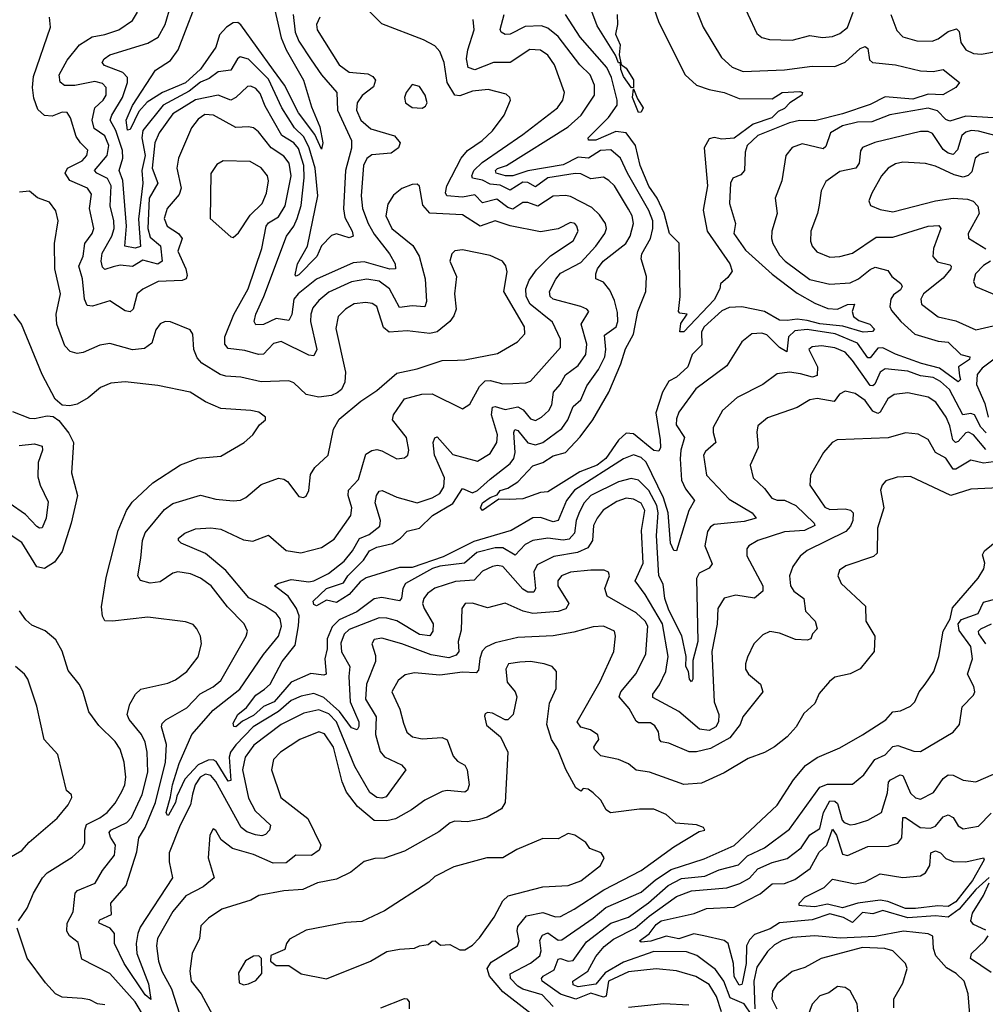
# Model space of a CAD drawing. Extents: x 1443846 to 1577407, y 839182 to 927291.
# Tile 134 of 256: x 1449296 to 1453132, y 905443 to 909355. Entities that reach past the tile are written whole.
import ezdxf

# ---------------------------------------------------------------- set-up
doc = ezdxf.new("R2010")
doc.units = 0

msp = doc.modelspace()

# ---------------------------------------------------------------- linework, layer by layer
at = {"layer": '0CON20XD'}
for points in [[(1450300.7, 909435), (1450335, 909283.1), (1450354.9, 909234.9), (1450424.3, 909115), (1450455, 909007.8), (1450488.5, 908928.5), (1450500, 908865), (1450495, 908840), (1450468.6, 908898.6), (1450404.3, 908985), (1450348.8, 909095), (1450305, 909153.9), (1450175, 909334.7), (1450163.5, 909343.5), (1450145, 909342.1), (1450118.3, 909325), (1450090.5, 909295), (1450075.3, 909245), (1450015, 909158.3), (1449955, 909103.5), (1449864.1, 909065.9), (1449802.6, 909027.4), (1449770, 908990), (1449735, 908918.6), (1449725, 908915.7), (1449719.6, 908955), (1449745, 909013.2), (1449835.3, 909154.7), (1449895, 909192.5), (1449925.2, 909235), (1450020, 909480)], [(1451669.2, 909375), (1451670.6, 909335), (1451662.7, 909297.3), (1451681.5, 909255), (1451677.8, 909215), (1451686.4, 909176.4), (1451705, 909161.5), (1451735.2, 909115.2), (1451734.2, 909085.8), (1451726.7, 909083.3), (1451695, 909128.9), (1451685, 909156.7), (1451683.6, 909183.6), (1451675, 909182.9), (1451663.6, 909213.6), (1451590.9, 909330.9), (1451545, 909452.5)], [(1452152.7, 909455), (1452225, 909300), (1452245, 909284.4), (1452275, 909275.5), (1452365, 909273.2), (1452435, 909291.2), (1452485, 909283.3), (1452525, 909288.5), (1452555, 909300.4), (1452585, 909323.8), (1452607.8, 909385)], [(1450382.8, 909375), (1450390.8, 909305), (1450405, 909269.1), (1450454.6, 909194.6), (1450495, 909135.3), (1450556.2, 909065), (1450558.6, 908995), (1450614.7, 908875), (1450614.7, 908844.7), (1450591, 908755), (1450582.6, 908602.6), (1450588.6, 908568.6), (1450617.2, 908515), (1450621.5, 908495), (1450605, 908488.2), (1450555, 908504.2), (1450535, 908497.9), (1450495, 908456.4), (1450476.2, 908413.8), (1450405, 908341.3), (1450395, 908335.7), (1450390.5, 908340.5), (1450399.4, 908385), (1450439.6, 908455), (1450480.9, 908655), (1450470.7, 908765), (1450446.4, 908845), (1450425, 908888.8), (1450388.4, 908925), (1450337.2, 909005), (1450285, 909118), (1450205, 909198.4), (1450172.3, 909207.7), (1450161, 909199), (1450135, 909154.7), (1450085, 909148.1), (1450048.7, 909121.3), (1450015, 909107.1), (1449969.1, 909070.9), (1449866.5, 909015), (1449785.2, 908915), (1449782, 908885), (1449794.2, 908815), (1449781.1, 908755), (1449784.9, 908705), (1449767.9, 908562.1), (1449776.6, 908453.4), (1449755, 908447.6), (1449714.3, 908455), (1449720.6, 908535), (1449711, 908649), (1449706.1, 908716.1), (1449691.2, 908755), (1449706.2, 908805), (1449704.5, 908835), (1449678.4, 908915), (1449656.3, 908955), (1449662, 908975), (1449704.6, 909045), (1449724.3, 909105), (1449724.4, 909124.4), (1449705.4, 909145), (1449633.1, 909173.1), (1449623.3, 909185), (1449631.3, 909198.7), (1449654.8, 909215.2), (1449805, 909260.9), (1449845.9, 909285), (1449874.8, 909335.2), (1449897.2, 909412.8)], [(1450982.4, 909185), (1450965, 909228.6), (1450945, 909251.1), (1450900.8, 909275), (1450735, 909338.7), (1450635, 909438.9)], [(1450488.5, 909365), (1450475.3, 909335), (1450478.2, 909315), (1450565, 909175.4), (1450605, 909146.8), (1450678.9, 909138.9), (1450699.4, 909129.4), (1450710.4, 909115), (1450702.4, 909087.6), (1450656.5, 909053.5), (1450637, 909025), (1450634, 908995), (1450651.3, 908955), (1450691.4, 908921.4), (1450785, 908893.6), (1450808.1, 908865), (1450801.4, 908845), (1450772.5, 908825), (1450695, 908817.3), (1450675, 908803.8), (1450662.2, 908775), (1450652.7, 908655), (1450658.3, 908605), (1450680.6, 908545), (1450705, 908502.4), (1450765.8, 908425), (1450787.8, 908385), (1450789.4, 908365), (1450766.8, 908363.2), (1450665, 908392.7), (1450621.7, 908388.3), (1450475.9, 908324.1), (1450402.5, 908265), (1450386, 908244), (1450377, 908183), (1450365, 908159.6), (1450315, 908167.7), (1450265, 908144.3), (1450235, 908142.1), (1450228.4, 908155), (1450234.1, 908185), (1450266.8, 908255), (1450356.8, 908495), (1450385.8, 908534.2), (1450398.7, 908565), (1450413.9, 908616.1), (1450426.7, 908726.7), (1450425.3, 908775), (1450403.5, 908843.5), (1450385, 908865.8), (1450338, 908895), (1450271.1, 909011.1), (1450251.2, 909061.2), (1450235, 909081.3), (1450215, 909090.9), (1450201, 909089), (1450155, 909046), (1450135, 909035.4), (1450084.4, 909054.4), (1449995, 909036.7), (1449905, 908980.9), (1449850.4, 908905), (1449833.4, 908865), (1449822.9, 908765), (1449845.2, 908705), (1449810.1, 908645), (1449805.6, 908525), (1449815, 908491.1), (1449855.7, 908455.7), (1449862.2, 908395), (1449845, 908383.3), (1449785, 908399.1), (1449745, 908374.5), (1449695, 908379.4), (1449667.5, 908372.5), (1449635, 908362.5), (1449625, 908371.8), (1449619.4, 908395), (1449623.5, 908426.5), (1449661.9, 908495), (1449671.4, 908525), (1449670.8, 908555), (1449656.2, 908615), (1449659.6, 908695), (1449645, 908724.4), (1449602.4, 908745), (1449593.8, 908755), (1449643.2, 908815), (1449650.2, 908855), (1449635, 908892.8), (1449592.7, 908922.7), (1449583.9, 908955), (1449595.1, 909004.9), (1449627.8, 909035), (1449639.5, 909055), (1449639.4, 909085), (1449625, 909101.6), (1449595, 909109.2), (1449515, 909092.6), (1449473.7, 909093.7), (1449456.6, 909106.6), (1449453.5, 909135), (1449485.5, 909194.5), (1449533.8, 909255), (1449584.1, 909285.9), (1449635, 909295.7), (1449690, 909315), (1449745, 909351.9), (1449764.5, 909385)], [(1451988.2, 909385), (1452012.1, 909325), (1452083.8, 909205), (1452126.6, 909166.6), (1452170.9, 909149.1), (1452335, 909155.3), (1452445, 909170), (1452535, 909168.8), (1452575, 909186.4), (1452635, 909240), (1452655, 909248.6), (1452665, 909240), (1452672.9, 909195), (1452684.8, 909184.8), (1452775, 909174.7), (1452875, 909151.6), (1452925, 909149.3), (1452965, 909157.3), (1453030, 909105), (1453015.7, 909085), (1452963.8, 909056.2), (1452905, 909059.3), (1452845, 909039.1), (1452735, 909048.4), (1452675, 909017.6), (1452565, 908980.1), (1452455, 908953.5), (1452394.4, 908954.4), (1452354.3, 908944.3), (1452228.2, 908895), (1452185.8, 908855), (1452178.2, 908828.2), (1452176.2, 908755), (1452161.4, 908738.6), (1452128.9, 908725), (1452119.6, 908705), (1452116.1, 908623.9), (1452139.6, 908545), (1452132.9, 908505), (1452179.3, 908439.3), (1452285, 908343.3), (1452385, 908268.1), (1452455, 908228.1), (1452507.3, 908207.3), (1452545, 908204.6), (1452585, 908223.3), (1452613.3, 908225), (1452603.4, 908195), (1452608.2, 908175), (1452630.1, 908160.1), (1452673.6, 908145), (1452691.8, 908125), (1452684, 908116), (1452646.8, 908113.2), (1452566.7, 908136.7), (1452475, 908147), (1452425, 908159.8), (1452385, 908164.5), (1452345, 908159.9), (1452315, 908160.3), (1452255, 908195.6), (1452165, 908214.3), (1452115, 908211.2), (1452085, 908198.1), (1452015.3, 908135), (1452005.4, 908115), (1452006.5, 908063.5), (1451968.3, 908025), (1451950, 907975), (1451905, 907935.1), (1451875, 907918.9), (1451850, 907875), (1451823.4, 907793.4), (1451841.2, 907685), (1451841.7, 907655), (1451835, 907640.4), (1451815, 907642.7), (1451735, 907709.5), (1451705, 907711.8), (1451675, 907684.7), (1451625, 907611.1), (1451590, 907585), (1451521.7, 907558.3), (1451395, 907479.4), (1451365, 907476.7), (1451295, 907450.7), (1451242, 907448), (1451199.7, 907450.3), (1451135, 907404.2), (1451127.5, 907415), (1451135, 907435.9), (1451165, 907457.1), (1451193.3, 907466.7), (1451205.4, 907484.6), (1451235, 907493.1), (1451275, 907518.6), (1451335, 907581.8), (1451375, 907595.7), (1451415, 907621.6), (1451465, 907635.4), (1451522.9, 907697.1), (1451572.6, 907765), (1451637, 907875), (1451685, 907987.5), (1451702.4, 908047.6), (1451734.8, 908105), (1451751.9, 908195), (1451784, 908275), (1451785.8, 908335), (1451764.6, 908405), (1451768, 908425), (1451802.8, 908485), (1451811.9, 908525), (1451810.9, 908555), (1451796.2, 908596.2), (1451710.8, 908745), (1451682.9, 908805), (1451645, 908838), (1451603.9, 908835), (1451556.1, 908803.9), (1451515, 908808.3), (1451455, 908778.3), (1451315, 908754.5), (1451255, 908734), (1451225.8, 908734.2), (1451189.3, 908745), (1451186.5, 908755), (1451195, 908763.2), (1451230, 908775), (1451475, 908928.8), (1451526.5, 908975), (1451579.3, 909055), (1451580.2, 909095), (1451562.2, 909135), (1451521.9, 909175), (1451435, 909288.4), (1451395, 909320.5), (1451369.9, 909329.9), (1451305, 909327.3), (1451245, 909296.9), (1451225, 909296.4), (1451208.6, 909305), (1451205.6, 909315.6), (1451221.6, 909375)], [(1451814.6, 909405), (1451835, 909343.1), (1451940.4, 909135), (1451985.6, 909095), (1452035, 909077.3), (1452095, 909065.3), (1452155, 909042), (1452285, 909040), (1452325, 909065.6), (1452395, 909069.1), (1452405.7, 909065), (1452404, 909055), (1452356.3, 909023.7), (1452335, 909002.3), (1452309.8, 908990.2), (1452284.3, 908965), (1452210.4, 908939.6), (1452135, 908883.6), (1452085, 908880), (1452055, 908886.5), (1452035, 908880.8), (1452015.4, 908845), (1452028.6, 908695), (1452011.7, 908598.3), (1452028, 908515), (1452116.8, 908385), (1452126.1, 908355), (1452110, 908330), (1452080.9, 908305), (1452077.4, 908285), (1452055, 908241.9), (1451934.5, 908114.5), (1451919.2, 908115), (1451922.2, 908147.8), (1451947.5, 908185), (1451918.3, 908188.3), (1451913.3, 908195), (1451920, 908255), (1451916.5, 908466.5), (1451877.6, 908505), (1451856.5, 908586.5), (1451829.2, 908645), (1451795, 908692.8), (1451760.9, 908775), (1451743, 908855), (1451705, 908905.3), (1451665, 908910.2), (1451585, 908876.5), (1451555.8, 908875.8), (1451554.4, 908885), (1451635, 908966.6), (1451669.2, 909015), (1451670.3, 909035), (1451647.4, 909125), (1451628.4, 909165), (1451522.5, 909285), (1451464.8, 909374.8)], [(1452756.7, 909375), (1452781.2, 909311.2), (1452805, 909287.1), (1452860.6, 909270.6), (1452920.9, 909269.1), (1452945, 909278.4), (1452985, 909307.4), (1453018, 909318), (1453028, 909308), (1453035, 909264.3), (1453055, 909235.4), (1453085, 909220.7), (1453117.4, 909217.4), (1453189.1, 909230.9)], [(1451255, 907909.7), (1451307.4, 907912.6), (1451325, 907919.1), (1451445, 908052), (1451444.6, 908085), (1451412.7, 908152.7), (1451323.6, 908225), (1451308.4, 908255), (1451307, 908285), (1451320.6, 908319.4), (1451349.5, 908360.5), (1451405, 908416), (1451495, 908475.8), (1451514.4, 908515), (1451510, 908535), (1451502, 908545), (1451485, 908548.5), (1451436, 908524), (1451365, 908512.2), (1451245, 908536.1), (1451185, 908555.3), (1451125, 908534.8), (1451055, 908580), (1450925, 908586.1), (1450897.6, 908617.6), (1450885, 908693.8), (1450875, 908701.4), (1450855, 908700), (1450815, 908684.4), (1450781.9, 908658.1), (1450758.4, 908621.6), (1450750.5, 908575), (1450774.7, 908525), (1450858.2, 908458.2), (1450883.3, 908415), (1450906.7, 908325), (1450911.8, 908235), (1450905.6, 908214.4), (1450855, 908218.1), (1450805, 908211.8), (1450765, 908285.8), (1450725, 908316.4), (1450675, 908323.9), (1450615, 908313.7), (1450525, 908271.8), (1450485, 908239.1), (1450460.7, 908209.3), (1450452.5, 908185), (1450452, 908155), (1450476.2, 908043.8), (1450465, 908019.5), (1450445, 908022.2), (1450335, 908076.7), (1450305, 908068.9), (1450264.2, 908025.8), (1450245, 908024.7), (1450190.7, 908040.7), (1450125, 908048.7), (1450111.4, 908065), (1450111.1, 908095), (1450146.4, 908183.6), (1450203.3, 908285), (1450258.8, 908445), (1450275, 908534.6), (1450285, 908547), (1450325, 908571.4), (1450351.5, 908615), (1450375.4, 908735), (1450366.3, 908785), (1450345, 908812.4), (1450295.2, 908845.2), (1450245, 908909.1), (1450225, 908924.5), (1450205, 908929.1), (1450155, 908925.9), (1450065.6, 908975), (1450031.5, 908978.5), (1450005, 908960), (1449979.3, 908925), (1449927.1, 908805), (1449921.2, 908765), (1449937.6, 908685), (1449930.2, 908659.8), (1449881.6, 908605), (1449870, 908565), (1449881.8, 908535), (1449927.2, 908505), (1449941.8, 908485), (1449924.7, 908435), (1449956.8, 908365), (1449962, 908338), (1449957.3, 908325), (1449942.1, 908317.9), (1449846.2, 908315), (1449785, 908284.3), (1449763.5, 908265), (1449747.2, 908205), (1449735, 908194.1), (1449715, 908197.6), (1449655, 908238.2), (1449585, 908216.2), (1449565, 908219.4), (1449554.2, 908244.2), (1449545.3, 908325), (1449531.7, 908375), (1449548.1, 908415), (1449555.2, 908465), (1449583.6, 908505), (1449590.3, 908525), (1449573.9, 908605), (1449581.1, 908661.1), (1449566, 908686), (1449495, 908716.2), (1449476.8, 908745), (1449486.4, 908765), (1449545, 908794.3), (1449562.5, 908815), (1449566.7, 908836.7), (1449537.9, 908865), (1449520.5, 908890.5), (1449497.9, 908965), (1449485.4, 908985.4), (1449465, 908987.1), (1449425, 908971.4), (1449395, 908973.5), (1449367.9, 908997.9), (1449352.8, 909042.8), (1449347.2, 909085), (1449351.4, 909128.6), (1449418.2, 909325), (1449414.5, 909365)], [(1451071.3, 909198.7), (1451076, 909235), (1451102.4, 909315), (1451098.2, 909355)], [(1453164.3, 908964.3), (1453055, 908971.4), (1452991, 908951), (1452975, 908958.7), (1452942.3, 908992.3), (1452905, 909002.5), (1452753.5, 908976.5), (1452681.6, 908948.4), (1452625, 908947.4), (1452565, 908933.4), (1452517.8, 908905), (1452499.4, 908850.6), (1452487.8, 908842.2), (1452405, 908862), (1452365, 908846.4), (1452339.5, 908815), (1452323.8, 908715), (1452297.5, 908645), (1452305.4, 908585), (1452284.7, 908515), (1452282.7, 908485), (1452287.8, 908465), (1452315, 908419.1), (1452336.9, 908395), (1452435, 908322.2), (1452515, 908304.4), (1452595, 908309.3), (1452628.8, 908325), (1452675, 908362.3), (1452695, 908371.2), (1452745, 908358), (1452760.9, 908335), (1452797.2, 908307.2), (1452801.7, 908295), (1452795, 908281.4), (1452768.1, 908261.9), (1452756.4, 908245), (1452753.1, 908215), (1452759.8, 908199.8), (1452796.4, 908155), (1452852.5, 908105), (1452945, 908076.9), (1452985, 908073.8), (1453035, 908024.7), (1453071.2, 908015), (1453070, 908005), (1453025.2, 907975), (1453029.7, 907939.7), (1453033.4, 907925), (1453025, 907916), (1452950.8, 907970.8), (1452878.8, 907988.8), (1452775, 908025.4), (1452725, 908050.7), (1452705, 908049.8), (1452675, 908010.8), (1452665, 908011.5), (1452625, 908069.4), (1452536.1, 908106.1), (1452425, 908123.3), (1452375, 908118.2), (1452350.3, 908095), (1452344.5, 908035.5), (1452315, 908052.4), (1452265, 908102.5), (1452245, 908108.8), (1452205, 908106.4), (1452164.6, 908075.4), (1452105, 907979.1), (1451982.1, 907887.9), (1451915.4, 907795), (1451905, 907768.8), (1451903.8, 907745), (1451936.7, 907695), (1451922.2, 907645), (1451919.5, 907609.5), (1451925.3, 907525), (1451941.5, 907491.5), (1451977.3, 907445), (1451954.8, 907405.2), (1451905, 907244), (1451895, 907245.6), (1451881.5, 907275), (1451872.7, 907395), (1451854.3, 907455), (1451785, 907597), (1451765, 907615.6), (1451735, 907625.7), (1451695, 907610.4), (1451499.8, 907485), (1451468.6, 907445), (1451435, 907364.7), (1451415, 907360.2), (1451365, 907376.7), (1451335, 907375.2), (1451248.1, 907325), (1451101, 907281), (1450979.1, 907220.9), (1450855, 907178), (1450805, 907178), (1450673.2, 907136.8), (1450648.5, 907121.5), (1450605, 907070.5), (1450555, 907039.2), (1450515, 907048.8), (1450475, 907025.8), (1450465, 907030.8), (1450462.1, 907045), (1450515.4, 907095), (1450582.1, 907117.9), (1450600.2, 907145), (1450661.9, 907208.1), (1450686.2, 907245), (1450715, 907258.8), (1450776.8, 907273.2), (1450809.3, 907295), (1450835, 907322.5), (1450885, 907334.1), (1450935.8, 907385), (1451017.6, 907432.4), (1451055, 907491.9), (1451095, 907474.4), (1451115, 907484.8), (1451165, 907529.6), (1451245, 907591.8), (1451259.1, 907610.9), (1451264.8, 907635.2), (1451259.2, 907715), (1451263.5, 907726.5), (1451275, 907722.7), (1451315, 907673), (1451345, 907665.2), (1451373.9, 907675), (1451449.5, 907730.5), (1451474.3, 907765), (1451495, 907818.5), (1451525.8, 907845), (1451549.5, 907900.5), (1451595.7, 907965), (1451620.6, 908015), (1451625.2, 908045), (1451618.9, 908101.1), (1451666.2, 908135), (1451672.3, 908155), (1451671.7, 908191.7), (1451659.3, 908239.3), (1451640.6, 908280.6), (1451615, 908311.8), (1451584.5, 908324.5), (1451584.7, 908345), (1451591.9, 908365), (1451614.8, 908395), (1451704.9, 908465.1), (1451720.9, 908495), (1451735.2, 908545), (1451728.9, 908575), (1451715, 908601.5), (1451658.9, 908695), (1451636.4, 908716.4), (1451615, 908728.7), (1451565, 908722.7), (1451525, 908742.7), (1451503.6, 908743.6), (1451395, 908726.9), (1451345, 908690.6), (1451315, 908708.2), (1451295, 908708.6), (1451245, 908678), (1451205, 908697.6), (1451165, 908700.7), (1451135, 908717.3), (1451095.6, 908725), (1451092.5, 908735), (1451100.8, 908755), (1451133.3, 908786.7), (1451295, 908898.9), (1451433.1, 909005), (1451454, 909035), (1451460.8, 909065), (1451420.3, 909175), (1451394.1, 909214.1), (1451365, 909233.1), (1451323.4, 909236.6), (1451245, 909184.3), (1451178, 909185), (1451105, 909155.3), (1451078.5, 909165), (1451071.3, 909198.7)], [(1453136, 907714), (1453115, 907736.2), (1453088.9, 907785), (1453075, 907790.5), (1453042.7, 907785), (1452990.3, 907885), (1452955, 907917.2), (1452925, 907933.8), (1452875, 907940.4), (1452825, 907958.2), (1452735, 907967.3), (1452715, 907954.1), (1452693.1, 907906.9), (1452685, 907899.8), (1452675, 907901.9), (1452605, 908000.9), (1452575, 908033.8), (1452535, 908050.4), (1452481.5, 908058.5), (1452445, 908055.3), (1452431.8, 908045), (1452465.7, 907975.7), (1452465, 907940.9), (1452445.6, 907934.4), (1452397.8, 907947.8), (1452355, 907954.3), (1452305, 907947.8), (1452248.6, 907905), (1452146.6, 907853.4), (1452087.7, 907802.3), (1452051.2, 907735), (1452050.7, 907715), (1452062.4, 907675), (1452020.5, 907639.5), (1452012.2, 907625), (1452025.4, 907545), (1452115, 907450.2), (1452206.5, 907395), (1452221.4, 907375), (1452175, 907361.5), (1452055, 907349.7), (1452040.2, 907339.8), (1452029.1, 907320.9), (1452017.5, 907265), (1452047.5, 907192.5), (1452035, 907175.5), (1451995, 907155.9), (1451984.9, 907135.1), (1451990.7, 906885), (1451970.5, 906809.5), (1451971.1, 906735), (1451965, 906724.3), (1451957.1, 906735), (1451952.8, 906765), (1451942.5, 906785), (1451944, 906825), (1451926.5, 906906.5), (1451875, 907008.8), (1451859.5, 907055), (1451852.1, 907112.1), (1451835.8, 907145), (1451826.7, 907305), (1451832.3, 907395), (1451826.8, 907425), (1451795, 907484.5), (1451755, 907525.7), (1451725, 907531.7), (1451675, 907518.3), (1451565, 907464.3), (1451539.1, 907435), (1451520.4, 907399.6), (1451507.1, 907365), (1451500, 907315), (1451479, 907291), (1451455, 907287.6), (1451394.8, 907295.2), (1451335, 907285.2), (1451305, 907270.2), (1451265, 907227.1), (1451215, 907256.7), (1451185, 907256.5), (1451112.2, 907237.8), (1451063.9, 907196.1), (1450965, 907184), (1450936.1, 907175), (1450828.8, 907115), (1450818.3, 907095), (1450813.4, 907056.6), (1450805, 907045.4), (1450735, 907059.8), (1450705, 907054.3), (1450635, 907002.3), (1450565, 906970.2), (1450537.1, 906942.9), (1450517.2, 906895), (1450517.6, 906855), (1450508.5, 906815), (1450514, 906755), (1450505, 906751.2), (1450452.8, 906757.2), (1450375, 906722.6), (1450307.5, 906645), (1450265, 906625.8), (1450225, 906590.7), (1450182, 906568), (1450155, 906545.5), (1450147, 906547), (1450145, 906560), (1450163.4, 906595), (1450197.6, 906622.4), (1450235, 906671.5), (1450268.8, 906695), (1450291.4, 906715), (1450338.8, 906805), (1450390.5, 906869.5), (1450404, 906946), (1450406.1, 906986.1), (1450396.6, 907015), (1450362.5, 907065), (1450308, 907105), (1450321.2, 907115), (1450375, 907131.3), (1450445, 907121.3), (1450465, 907125.6), (1450523.1, 907155), (1450585, 907203.2), (1450618.4, 907245), (1450646, 907294), (1450685, 907309.3), (1450727.3, 907342.7), (1450729.6, 907365), (1450708.2, 907435), (1450713.9, 907465), (1450725, 907481.4), (1450735.8, 907484.2), (1450795, 907457.9), (1450875, 907435.3), (1450934.5, 907455), (1450965, 907472.9), (1450980.7, 907499.3), (1450984.3, 907535), (1450944.3, 907624.3), (1450939.4, 907675), (1450945, 907694), (1450955, 907697.1), (1451017, 907627), (1451115, 907601.3), (1451165, 907630.8), (1451192.1, 907675), (1451194.3, 907705), (1451171.2, 907785), (1451175, 907815.4), (1451185, 907817.6), (1451225, 907805.6), (1451275, 907817.2), (1451295.8, 907805), (1451325, 907768.9), (1451345, 907762.2), (1451369.1, 907775), (1451398.3, 907801.7), (1451409.7, 907825), (1451416.8, 907875), (1451443.2, 907905), (1451465, 907943.6), (1451515, 907980.3), (1451545.7, 908025), (1451550, 908065), (1451526.8, 908145), (1451556.7, 908195), (1451550, 908205), (1451525.8, 908215), (1451415.6, 908245), (1451403.2, 908255), (1451401.2, 908275), (1451425.6, 908324.4), (1451445, 908347.2), (1451525, 908389.5), (1451585.3, 908455), (1451621.4, 908505), (1451627.1, 908525), (1451623.2, 908545), (1451599.3, 908579.3), (1451568.9, 908608.9), (1451485, 908652.2), (1451465, 908656.8), (1451415, 908653.1), (1451355, 908613.2), (1451315, 908628.4), (1451295, 908629), (1451255, 908601.8), (1451235, 908609), (1451192.3, 908642.3), (1451135, 908627.5), (1451105, 908659.1), (1451055, 908649.8), (1450992.9, 908655), (1450987.4, 908667.4), (1450992.8, 908695), (1451050.7, 908805), (1451075, 908835.3), (1451133.2, 908875), (1451175, 908912.5), (1451221.5, 908975), (1451246, 909035), (1451244, 909045), (1451228.9, 909058.9), (1451157.3, 909077.3), (1451095, 909070.7), (1451045, 909051.6), (1451025, 909055.3), (1450994.8, 909105), (1450982.4, 909185)], [(1450895, 909003.1), (1450908.8, 909011.2), (1450914.4, 909025), (1450907.5, 909055), (1450885, 909089.2), (1450855, 909097.1), (1450831.1, 909065), (1450825.6, 909045), (1450829.2, 909025), (1450855.5, 909005.5), (1450895, 909003.1)], [(1451755, 908985.6), (1451731.3, 909045), (1451735, 909080), (1451750.3, 909040.3), (1451773.1, 909005), (1451765, 908987.1), (1451755, 908985.6)], [(1453195, 908888.5), (1453105, 908912.3), (1453076.1, 908913.9), (1453055, 908908.1), (1453039.7, 908895), (1453022.1, 908837.9), (1453005, 908819), (1452985, 908824.5), (1452965, 908839.6), (1452922, 908902), (1452905, 908910), (1452875, 908910.9), (1452692.9, 908867.1), (1452645, 908847.5), (1452636.2, 908833.8), (1452631.5, 908785), (1452617.5, 908765), (1452555, 908751.1), (1452498.7, 908711.3), (1452480, 908675), (1452471.9, 908618.1), (1452466, 908585), (1452438.8, 908515), (1452437.5, 908475), (1452444.6, 908455), (1452462.6, 908432.6), (1452515, 908411.8), (1452555, 908413.3), (1452605, 908426.5), (1452699, 908491), (1452765, 908490.4), (1452905, 908534.7), (1452947.6, 908537.6), (1452955.3, 908525), (1452926.1, 908445), (1452924.1, 908414.1), (1452942.1, 908392.1), (1452991.1, 908381.1), (1452997.3, 908375), (1452996, 908365), (1452965, 908328.4), (1452886.2, 908265), (1452876.2, 908245), (1452879.5, 908225), (1452945, 908174.2), (1453015, 908158.8), (1453095, 908123.1), (1453215, 908149.8)], [(1453145, 908828.6), (1453111.2, 908818.8), (1453091.4, 908805), (1453079.3, 908750.7), (1453064.4, 908735.6), (1453045, 908729.3), (1453008.3, 908738.3), (1452935, 908773.3), (1452895, 908783.1), (1452805, 908788.2), (1452775, 908781.8), (1452746.5, 908765), (1452719.6, 908735), (1452682.2, 908665), (1452670, 908635), (1452676.8, 908616.8), (1452715, 908600), (1452765, 908591.8), (1452935, 908635.3), (1453005, 908645.8), (1453061.7, 908641.7), (1453083.7, 908633.7), (1453103.2, 908613.2), (1453108.2, 908585), (1453064.6, 908505), (1453066.2, 908486.2), (1453135, 908444.6)], [(1450145, 908490), (1450165, 908508), (1450211.9, 908578.1), (1450258.9, 908625), (1450276.8, 908665), (1450285.3, 908715), (1450280.3, 908735), (1450255, 908766), (1450211.5, 908791.5), (1450105, 908794.5), (1450080.1, 908779.9), (1450056, 908744), (1450053.1, 908565), (1450135, 908492.5), (1450145, 908490)], [(1451035, 908002.3), (1451065, 908002.9), (1451195, 908027.9), (1451274.4, 908075), (1451302.7, 908107.3), (1451301.1, 908135), (1451219.2, 908275), (1451232.6, 908352.6), (1451227.3, 908377.3), (1451213.8, 908395), (1451165, 908417.8), (1451055, 908440), (1451025, 908435.8), (1451012.5, 908425), (1451005.7, 908395), (1451032.2, 908335), (1451023.6, 908265), (1451030.4, 908205), (1451021.6, 908178.4), (1451004.7, 908155.3), (1450955, 908114.4), (1450925, 908107.9), (1450835, 908118.6), (1450763.8, 908113.8), (1450742.1, 908132.1), (1450714.8, 908214.8), (1450696.9, 908226.9), (1450671.4, 908231.4), (1450625, 908225.8), (1450590.8, 908205), (1450562, 908175), (1450552, 908128), (1450590.4, 907955), (1450588.5, 907915), (1450574.6, 907885.4), (1450557.6, 907872.4), (1450535, 907862.1), (1450485, 907854.7), (1450435, 907865.4), (1450385, 907911.8), (1450365, 907919.5), (1450255, 907916.2), (1450175, 907934.7), (1450115, 907937.9), (1450092.2, 907945), (1450020.4, 907990.4), (1450001, 908011), (1449988.5, 908045), (1449984.3, 908105), (1449973.2, 908123.2), (1449895, 908154.3), (1449874.5, 908155.5), (1449853.9, 908146.1), (1449837.6, 908122.4), (1449820.7, 908069.3), (1449791.7, 908048.3), (1449745, 908042.5), (1449655, 908068.8), (1449615, 908061.5), (1449548.1, 908031.9), (1449525, 908027.9), (1449497.1, 908037.1), (1449475, 908058.5), (1449443.6, 908145), (1449440.9, 908185), (1449458.8, 908265), (1449436.3, 908365), (1449434.6, 908465.4), (1449449.6, 908555), (1449440.5, 908595), (1449415, 908629.4), (1449367, 908647), (1449335, 908674), (1449295, 908668.8)], [(1453153.3, 908395), (1453125, 908378.4), (1453092.9, 908345), (1453085.6, 908315), (1453092.9, 908295), (1453235, 908234.7)], [(1449567.7, 907852.3), (1449525, 907827.1), (1449495, 907821.2), (1449465, 907823.3), (1449437.3, 907847.3), (1449385.8, 907945), (1449303.1, 908145), (1449273.8, 908185)], [(1453165, 907598.1), (1453125, 907592.6), (1453075, 907604.7), (1453015, 907569), (1453005, 907569.3), (1452975, 907612.8), (1452934.8, 907634.8), (1452905, 907686.4), (1452865, 907707.5), (1452815, 907713.5), (1452746.4, 907693.6), (1452544.4, 907685.6), (1452524, 907675), (1452489.2, 907635), (1452437.3, 907545), (1452435.3, 907505), (1452495, 907418.4), (1452515, 907409.1), (1452575, 907411.7), (1452596.2, 907406.2), (1452607.5, 907395), (1452606.2, 907365), (1452597.3, 907342.7), (1452578.8, 907321.2), (1452424, 907246), (1452396.6, 907223.4), (1452367.7, 907182.3), (1452354, 907145), (1452357.8, 907105), (1452371.8, 907085), (1452411.1, 907055), (1452418.2, 907005), (1452456.4, 906965), (1452464.2, 906935), (1452446.2, 906915), (1452439.2, 906895), (1452425, 906889.6), (1452378, 906892), (1452315, 906917.9), (1452276.5, 906923.5), (1452248.6, 906911.4), (1452213.1, 906875), (1452187.7, 906822.3), (1452179.1, 906795), (1452180, 906775), (1452191.5, 906755), (1452238.9, 906715), (1452248.2, 906685), (1452169.6, 906585), (1452158.9, 906555), (1452118, 906502), (1452040.1, 906459.9), (1451985, 906445.8), (1451955.8, 906445.8), (1451875, 906480.9), (1451845, 906485.6), (1451837.9, 906495), (1451834.7, 906525), (1451819.7, 906549.7), (1451801.9, 906561.9), (1451755, 906561.1), (1451745, 906567.9), (1451718.1, 906618.1), (1451677.8, 906665), (1451684.7, 906685), (1451745, 906757.5), (1451783.4, 906835), (1451791.3, 906945), (1451781.7, 906965), (1451745, 906997.9), (1451630, 907065), (1451620.4, 907095), (1451638.9, 907145), (1451635, 907160), (1451617.7, 907167.7), (1451565, 907168.1), (1451485, 907160), (1451448.5, 907145), (1451434.1, 907125), (1451434.7, 907105), (1451478, 907035), (1451465.5, 907014.5), (1451435, 907003), (1451335, 906996.1), (1451296.9, 907005), (1451225, 907036.5), (1451155, 907017.9), (1451095, 907036.9), (1451066.2, 907035), (1451052.5, 907015), (1451050.5, 906929.5), (1451038.4, 906885), (1451041.2, 906845), (1451030, 906830), (1451000.6, 906819.4), (1450931.2, 906831.2), (1450815, 906874.7), (1450735, 906897.2), (1450705, 906892.9), (1450695.6, 906875), (1450709.2, 906829.2), (1450710, 906805), (1450674.4, 906715), (1450670.4, 906655), (1450712.4, 906585), (1450709.4, 906515), (1450727.7, 906447.7), (1450746.2, 906426.2), (1450813.1, 906395), (1450830, 906375), (1450752.4, 906267.6), (1450735, 906261.4), (1450715, 906264), (1450687.6, 906285), (1450627.6, 906387.6), (1450554.9, 906565), (1450525, 906597.2), (1450485, 906613.2), (1450425, 906599.8), (1450335, 906554.3), (1450226.9, 906473.1), (1450191.6, 906425), (1450181, 906375), (1450205, 906262.5), (1450231.1, 906211.1), (1450293.1, 906155), (1450289.1, 906135), (1450272.2, 906117.7), (1450257.6, 906112.4), (1450233.5, 906116.5), (1450198.9, 906128.9), (1450175.9, 906145.9), (1450075, 906327.7), (1450055, 906351.8), (1450035, 906357.4), (1450012.6, 906345), (1449992.9, 906315), (1449982.3, 906277.7), (1449975.2, 906235), (1449933.9, 906155), (1449890.7, 906045), (1449889.6, 906009.6), (1449902.7, 905945), (1449775, 905749.6), (1449765.7, 905724.3), (1449759.6, 905685), (1449762.2, 905645), (1449808.1, 905525), (1449817.9, 905462.1), (1449795, 905481.1), (1449710.9, 905605), (1449673.1, 905685), (1449673.2, 905725), (1449655.6, 905745.6), (1449611.5, 905765), (1449610.9, 905770.9), (1449615, 905778.4), (1449660.8, 905799.2), (1449658.9, 905845), (1449719.6, 905915), (1449761.8, 906048.2), (1449769.7, 906105), (1449794.6, 906145.4), (1449836.2, 906245), (1449875.2, 906405), (1449880, 906475), (1449859.2, 906545), (1449861.8, 906558.2), (1449876.2, 906573.8), (1449959.8, 906620.2), (1450013.7, 906676.3), (1450065, 906703.8), (1450095, 906729.6), (1450195.4, 906905), (1450200.9, 906925), (1450188.2, 906955), (1450122.1, 907022.1), (1450057.5, 907105), (1450015, 907136), (1449975, 907153.1), (1449925, 907160.9), (1449905, 907156.4), (1449855, 907121.5), (1449815, 907116.2), (1449776.2, 907126.2), (1449765.6, 907145), (1449777.4, 907215), (1449783.9, 907285), (1449795, 907316.4), (1449871.8, 907408.2), (1449905, 907432.5), (1450015, 907465.3), (1450075, 907449.3), (1450145, 907442.9), (1450173.8, 907446.2), (1450195, 907456.7), (1450255, 907507.9), (1450325, 907532.7), (1450345, 907529.5), (1450359.7, 907519.7), (1450405, 907460), (1450423.9, 907456.1), (1450435, 907462), (1450445.5, 907484.5), (1450451.8, 907548.2), (1450468.6, 907575), (1450521.1, 907625), (1450542.7, 907727.3), (1450565, 907768.1), (1450650.9, 907839.1), (1450715, 907881.2), (1450795, 907950), (1450875, 907967.9), (1450975, 908000.5), (1451035, 908002.3)], [(1453193.6, 908026.4), (1453119.5, 907970.5), (1453100.2, 907945), (1453096.8, 907905), (1453130.2, 907830.2), (1453143.8, 907775)], [(1453135, 907646.8), (1453085, 907705.2), (1453065, 907716.3), (1453055, 907714), (1453025, 907678.4), (1453013.8, 907675), (1453003.1, 907685), (1452991.4, 907741.4), (1452976.2, 907775), (1452936.2, 907835), (1452905.2, 907855.2), (1452825, 907871.6), (1452770, 907865), (1452745, 907848.5), (1452715.2, 907795), (1452705, 907790), (1452685, 907799), (1452655, 907841.6), (1452615, 907869.2), (1452575, 907879.5), (1452552.7, 907867.3), (1452532.1, 907837.9), (1452465, 907849.4), (1452435, 907843.9), (1452385, 907814.5), (1452266.6, 907773.4), (1452228.6, 907741.4), (1452224.5, 907715.5), (1452230.6, 907655), (1452198.5, 907585), (1452210, 907535), (1452255, 907491.9), (1452284, 907454), (1452305, 907446), (1452335, 907446.2), (1452379.6, 907425), (1452452.5, 907355), (1452455.5, 907345), (1452414.4, 907325.6), (1452335, 907320.2), (1452229.2, 907285), (1452192.9, 907265), (1452185, 907252.5), (1452184.5, 907225), (1452249.1, 907105), (1452248, 907085), (1452215, 907056.9), (1452141.8, 907068.2), (1452095, 907056.4), (1452069.6, 907015), (1452067.3, 906952.7), (1452046.3, 906845), (1452055.3, 906645), (1452073.8, 906593.8), (1452072.3, 906565), (1452061.5, 906545), (1452035, 906530.7), (1451996.6, 906536.6), (1451915, 906605.9), (1451811.5, 906661.5), (1451811.8, 906675), (1451837.9, 906712.1), (1451863.5, 906765), (1451873, 906825), (1451849.6, 906955), (1451780.8, 907070.8), (1451741.6, 907125), (1451773.4, 907195), (1451766.3, 907325), (1451780, 907405), (1451765, 907434.1), (1451735, 907449.8), (1451705, 907453.9), (1451668.8, 907441.2), (1451614.2, 907405.8), (1451590, 907375), (1451575.7, 907345), (1451571.9, 907285), (1451553.1, 907256.9), (1451511.8, 907238.2), (1451418.5, 907221.5), (1451351.4, 907188.6), (1451339.4, 907160.6), (1451345.8, 907094.3), (1451339.3, 907080.7), (1451315, 907080.6), (1451295, 907092.2), (1451215, 907181.9), (1451195, 907186.1), (1451175, 907182), (1451135, 907164.3), (1451102.2, 907127.8), (1451027.2, 907122.8), (1450945, 907096.8), (1450915.9, 907075), (1450901.6, 907055), (1450896.7, 907035), (1450902.8, 907015), (1450939.1, 906955), (1450938, 906925), (1450925, 906906.9), (1450885, 906912.5), (1450795, 906966.6), (1450755, 906977), (1450725, 906977.8), (1450605, 906931.7), (1450585, 906913.5), (1450571.8, 906878.2), (1450575, 906843.5), (1450608.1, 906785), (1450603.5, 906745), (1450609.1, 906645), (1450644, 906565), (1450643.9, 906546.1), (1450636.3, 906533.7), (1450615, 906541.2), (1450566.8, 906606.8), (1450505, 906661.7), (1450465, 906677.2), (1450415, 906667.8), (1450375, 906649.8), (1450325, 906606.9), (1450223.5, 906545), (1450155, 906473.8), (1450134.1, 906445), (1450127.9, 906425), (1450135, 906332.5), (1450125, 906330), (1450077.2, 906407.2), (1450065, 906414.4), (1450045, 906413.5), (1450005, 906394.7), (1449952.8, 906337.2), (1449920.6, 906269.4), (1449915, 906244.3), (1449888.1, 906195), (1449883.5, 906193.5), (1449878.8, 906205), (1449895, 906267.1), (1449903.5, 906315), (1449930.4, 906399.6), (1449980.4, 906515), (1450065, 906611.3), (1450170.6, 906695), (1450265, 906833.2), (1450324.2, 906905), (1450336.5, 906945), (1450331.6, 906975), (1450315.6, 906995.6), (1450272.1, 907025), (1450207.2, 907057.2), (1450115, 907167), (1450033.8, 907233.8), (1449938, 907275), (1449927.1, 907285), (1449927.1, 907295), (1449952.5, 907315), (1449995, 907332.1), (1450055, 907335.3), (1450095, 907330.3), (1450185, 907288.1), (1450222.5, 907282.5), (1450285, 907307.3), (1450355, 907245.4), (1450413.7, 907236.3), (1450495, 907257.3), (1450545, 907290.5), (1450611.5, 907385), (1450616.4, 907415), (1450600.6, 907465), (1450602, 907485), (1450642.2, 907527.8), (1450672, 907628), (1450695, 907643.3), (1450715, 907646.7), (1450735, 907642.2), (1450795, 907609.5), (1450825, 907613.5), (1450837.8, 907625), (1450842.5, 907645), (1450832.5, 907695), (1450777.7, 907765), (1450781.5, 907785), (1450825, 907848.9), (1450893.5, 907866.5), (1450935, 907868.4), (1451055, 907808.8), (1451085, 907827.1), (1451122.8, 907897.2), (1451145, 907919.5), (1451165, 907920.7), (1451215, 907907.7), (1451255, 907909.7)], [(1449836.8, 905315), (1449755, 905452.4), (1449655, 905565.8), (1449542.7, 905622.7), (1449528.1, 905688.1), (1449494.4, 905715), (1449483, 905733), (1449485.5, 905765), (1449509.2, 905810.8), (1449516.4, 905885), (1449525.8, 905895), (1449595.9, 905924.1), (1449624.6, 905975), (1449673.3, 906035), (1449676.3, 906075), (1449657.5, 906107.5), (1449652.2, 906125), (1449657.9, 906135), (1449721.6, 906165), (1449741, 906185), (1449783.5, 906276.6), (1449805.2, 906365.2), (1449802.3, 906445), (1449794.3, 906485), (1449779.7, 906515), (1449730.9, 906575), (1449722.7, 906595), (1449734.3, 906635.7), (1449756.4, 906675), (1449777.5, 906695), (1449885, 906719.5), (1449915, 906732.7), (1449960.6, 906765), (1450005.9, 906824.1), (1450018.2, 906875), (1450014.4, 906905), (1450000.6, 906935), (1449985, 906951.4), (1449955, 906962.9), (1449805, 906981.2), (1449665, 906964.5), (1449635, 906967.1), (1449624.7, 906984.7), (1449621.9, 907021.9), (1449639.2, 907139.2), (1449687.7, 907325), (1449720.7, 907405), (1449742.7, 907437.3), (1449825.6, 907514.4), (1449935, 907586.4), (1450005, 907613.3), (1450095, 907620.6), (1450188, 907675), (1450222.5, 907705), (1450248.8, 907745), (1450273.3, 907765), (1450273.3, 907775), (1450246.7, 907795), (1450215, 907801.9), (1450095, 907810), (1450035, 907836.4), (1449974, 907875), (1449845, 907901.8), (1449715, 907915.4), (1449658.8, 907911.2), (1449616.9, 907893.1), (1449567.7, 907852.3)], [(1449267.8, 907797.8), (1449335, 907771.5), (1449355, 907770), (1449405, 907781.4), (1449428.9, 907778.9), (1449452.4, 907762.4), (1449492.1, 907712.1), (1449509.6, 907675), (1449502.1, 907555), (1449525.4, 907464.6), (1449500.9, 907355), (1449465, 907242.5), (1449435, 907199.2), (1449395, 907174.4), (1449365, 907181.2), (1449305, 907277.3), (1449255, 907310.6)], [(1449293.6, 907663.6), (1449355, 907669), (1449385, 907660), (1449387.3, 907645), (1449369.5, 907595), (1449369, 907539), (1449377.8, 907505), (1449409.3, 907439.3), (1449401.5, 907375), (1449385, 907336.5), (1449375, 907334.6), (1449365, 907341.6), (1449318.9, 907388.9), (1449255, 907434.3)], [(1453185.6, 907494.4), (1453075, 907489.6), (1452995, 907464.7), (1452835, 907539.6), (1452782.6, 907537.4), (1452737.8, 907522.2), (1452722.5, 907505), (1452715.6, 907485), (1452728.9, 907415), (1452704.1, 907335), (1452702.2, 907235), (1452688.5, 907221.5), (1452578, 907185), (1452552.6, 907167.4), (1452546.4, 907145), (1452559.5, 907115), (1452655.8, 907025), (1452658.1, 906965), (1452693.5, 906905), (1452690.5, 906845), (1452635, 906775.7), (1452595, 906755.6), (1452535, 906743.1), (1452513.9, 906726.1), (1452471.8, 906678.2), (1452455, 906638.6), (1452411, 906599), (1452381.4, 906545), (1452345.6, 906505), (1452295, 906465.5), (1452255, 906443.1), (1452190.4, 906419.6), (1452095, 906362.8), (1452005, 906321.3), (1451935, 906316.8), (1451798.8, 906365), (1451745, 906373.1), (1451715, 906398.8), (1451675, 906416.2), (1451605, 906430), (1451580, 906455), (1451576.7, 906465), (1451585, 906477.5), (1451597.5, 906495), (1451593, 906513), (1451563.6, 906533.6), (1451525, 906544), (1451510.8, 906565), (1451601.8, 906725), (1451656.1, 906845), (1451662.9, 906905), (1451659.5, 906925), (1451615, 906945.2), (1451575, 906943.1), (1451498.3, 906921.7), (1451415, 906907.4), (1451275, 906899.8), (1451185, 906878.8), (1451148.7, 906861.3), (1451133.6, 906846.4), (1451123.8, 906816.2), (1451119.5, 906770.5), (1451109.8, 906760.2), (1451055, 906762.5), (1450965, 906750.4), (1450865, 906760.2), (1450827.6, 906752.4), (1450800.3, 906729.7), (1450774.1, 906685), (1450807.1, 906615), (1450820.5, 906560.5), (1450834.7, 906524.7), (1450856.2, 906505), (1450895, 906498.1), (1450975, 906502.5), (1450993.9, 906493.9), (1451018.8, 906428.8), (1451035, 906408.9), (1451065, 906392.9), (1451074.6, 906375), (1451082.3, 906315), (1451075, 906294.2), (1451065, 906285.6), (1450995, 906292.5), (1450975, 906289.1), (1450905.3, 906254.7), (1450852.2, 906215), (1450789.7, 906180.3), (1450755, 906171.3), (1450705, 906173.6), (1450638.9, 906228.9), (1450595.2, 906285.2), (1450577.1, 906327.1), (1450543.5, 906465), (1450507.5, 906517.5), (1450485, 906525.9), (1450409.1, 906495), (1450332.3, 906445), (1450304.7, 906415), (1450296.2, 906375), (1450333.8, 906265), (1450441, 906181), (1450492.7, 906075), (1450486.5, 906055), (1450455, 906034.3), (1450393.8, 906036.2), (1450354.4, 906005.6), (1450303.8, 906003.8), (1450225, 906038.7), (1450141.4, 906061.4), (1450096.8, 906096.8), (1450075, 906133.3), (1450065, 906140), (1450051.4, 906115), (1450044.5, 906025), (1450069.1, 905945), (1450025, 905909.7), (1449956.6, 905873.4), (1449905, 905812.4), (1449843.8, 905705), (1449839.7, 905675), (1449848.3, 905615), (1449861.6, 905575), (1449899.2, 905505), (1449931.3, 905405)], [(1451415, 905434.6), (1451371.3, 905481.3), (1451295, 905503.3), (1451275.6, 905515), (1451245.7, 905545), (1451245.3, 905564.7), (1451325, 905606.1), (1451362.1, 905635), (1451368.3, 905655), (1451362.4, 905697.6), (1451372.9, 905717.1), (1451395, 905726.7), (1451435, 905698.5), (1451450.4, 905699.6), (1451574.1, 905785), (1451625, 905827.2), (1451765, 905888.4), (1451821.8, 905938.2), (1451885, 905978.9), (1452015, 906021.2), (1452135, 906074.3), (1452305, 906233.9), (1452370, 906335), (1452418.1, 906391.9), (1452465, 906422.9), (1452555, 906461.8), (1452645, 906513.1), (1452737.4, 906572.6), (1452765, 906604.4), (1452795, 906609.1), (1452835, 906627.8), (1452852.9, 906645), (1452870, 906685), (1452893.1, 906715), (1452928.5, 906765), (1452948.2, 906825), (1452964.4, 906925), (1452993.2, 906975), (1453002.3, 907017.7), (1453104.3, 907135.7), (1453126.4, 907173.6), (1453130, 907195), (1453121.6, 907228.4), (1453129.5, 907245), (1453185, 907289)], [(1452083.8, 905413.8), (1452064.2, 905474.2), (1452035, 905521.2), (1451982.9, 905552.9), (1451906, 905576), (1451825, 905584.3), (1451715, 905572.5), (1451635.2, 905535), (1451625.8, 905475), (1451615, 905471.3), (1451565, 905487.7), (1451505, 905463.2), (1451445, 905482.7), (1451372, 905535), (1451369.3, 905545), (1451375.4, 905555), (1451420, 905580), (1451435, 905622.9), (1451445, 905625.2), (1451475, 905614.3), (1451495, 905617.5), (1451548.4, 905691.6), (1451645, 905764.8), (1451715, 905789.4), (1451794.4, 905845.6), (1451873.1, 905915), (1451925, 905943), (1452018.4, 905951.6), (1452075, 905976.7), (1452152.2, 905997.8), (1452187.3, 906032.7), (1452255.1, 906064.9), (1452355, 906139.1), (1452475, 906305.2), (1452505, 906317.3), (1452605, 906317.3), (1452649.5, 906355), (1452693.9, 906416.1), (1452735, 906433.9), (1452765, 906467), (1452785, 906470.7), (1452848.7, 906448.7), (1452875, 906447.8), (1453005, 906524.4), (1453030, 906555), (1453040, 906625), (1453085, 906671.1), (1453091.2, 906685), (1453087.2, 906705), (1453061.7, 906755), (1453081.9, 906815), (1453075.2, 906865), (1453027.9, 906927.9), (1453024.9, 906955), (1453038.3, 906971.7), (1453103.5, 906995), (1453125, 907040.7), (1453179.4, 907055)], [(1449291.1, 905775), (1449325.6, 905825), (1449351.5, 905885), (1449387.1, 905945), (1449405.3, 905964.8), (1449505, 906028.2), (1449545.3, 906064.7), (1449555.4, 906085), (1449555.3, 906135), (1449562, 906158), (1449615, 906183.4), (1449644.1, 906205), (1449675, 906242.5), (1449701.6, 906288.4), (1449714.3, 906315), (1449718.6, 906345), (1449711.8, 906405), (1449695, 906456.9), (1449675, 906486.5), (1449610.8, 906550.8), (1449571.5, 906605), (1449546.6, 906686.6), (1449532, 906715), (1449488.7, 906768.7), (1449465.4, 906845.4), (1449440.5, 906890.5), (1449397.4, 906927.4), (1449345, 906949.1), (1449320.3, 906970.2), (1449295, 907005.8)], [(1453134.5, 906875), (1453106.1, 906915), (1453105.3, 906925), (1453114, 906935), (1453157, 906955)], [(1451405, 905345.5), (1451215, 905492.9), (1451162.9, 905555), (1451153.9, 905585), (1451169.3, 905610.7), (1451274, 905676), (1451281, 905695), (1451272.5, 905735), (1451275, 905751.9), (1451310, 905795), (1451375, 905807.5), (1451425, 905790.4), (1451445, 905792.4), (1451499.5, 905820.5), (1451617.3, 905897.3), (1451765, 905974.3), (1451895, 906068.5), (1451995, 906130), (1452017.5, 906135), (1452012.5, 906145), (1451985.5, 906155.5), (1451902.4, 906162.4), (1451865, 906196.5), (1451815, 906218.2), (1451758.4, 906218.4), (1451644, 906204), (1451625.9, 906215.9), (1451605, 906254.3), (1451575, 906283.3), (1451555, 906297.5), (1451535, 906300), (1451525, 906290), (1451505, 906302.5), (1451465.5, 906375.5), (1451434, 906455), (1451409.6, 906495), (1451390.8, 906555), (1451401.2, 906638.8), (1451427.3, 906697.3), (1451429.2, 906765), (1451411.2, 906785), (1451380, 906795), (1451325.3, 906805.3), (1451282.7, 906802.7), (1451238.8, 906795), (1451228.2, 906775), (1451232.4, 906722.4), (1451264, 906685), (1451270.8, 906665), (1451256.7, 906595), (1451235, 906573.3), (1451225, 906573.3), (1451175, 906600), (1451155, 906602), (1451145, 906596.7), (1451142.7, 906587.3), (1451151.4, 906551.4), (1451205.8, 906505.8), (1451235.7, 906445), (1451224.3, 906245), (1451210.4, 906219.6), (1451153.2, 906186.8), (1451123.2, 906176.8), (1451075, 906168.4), (1451025, 906170.4), (1451006.2, 906163.8), (1450961.7, 906128.3), (1450825, 906050.9), (1450746.2, 906023.8), (1450707.4, 906022.6), (1450665, 906010.5), (1450611.5, 905968.5), (1450555, 905940.4), (1450480, 905925), (1450420.9, 905899.1), (1450345, 905893.3)], [(1449255, 906024.5), (1449305, 906054.5), (1449333.3, 906086.7), (1449445, 906182.1), (1449488.5, 906235), (1449503.8, 906265), (1449502.5, 906275), (1449482.2, 906292.2), (1449447.5, 906435), (1449393.3, 906495), (1449365, 906627.5), (1449328.8, 906735), (1449315.6, 906755), (1449280, 906785)], [(1452205, 905399.6), (1452173.9, 905445), (1452119.1, 905469.1), (1452093.5, 905535), (1452060.9, 905580.9), (1451986.9, 905636.9), (1451945, 905652.1), (1451815, 905653.3), (1451695, 905610.5), (1451621.9, 905568.1), (1451585, 905523.5), (1451515, 905512.4), (1451495, 905520.7), (1451493.9, 905535), (1451552.9, 905575), (1451585, 905632.7), (1451617.8, 905672.2), (1451655, 905702), (1451741.6, 905745), (1451796.8, 905793.2), (1451905, 905871.3), (1451965, 905893.9), (1452105, 905905.6), (1452157.2, 905922.8), (1452195, 905944.3), (1452228.3, 905981.7), (1452285, 906006.7), (1452345, 906021.9), (1452400.6, 906065), (1452435, 906115.8), (1452475, 906142.1), (1452490.2, 906205), (1452515, 906251.4), (1452535, 906250.3), (1452545, 906241), (1452563.9, 906175), (1452572, 906165), (1452595, 906156.6), (1452615, 906159.1), (1452665.2, 906174.8), (1452720, 906205), (1452743.8, 906283.8), (1452747.5, 906325), (1452755.3, 906334.8), (1452794.2, 906355), (1452805, 906351.9), (1452835, 906282.3), (1452855, 906263.1), (1452875, 906257.9), (1452926.2, 906285), (1452965, 906339.6), (1452985, 906354.7), (1453005, 906353.1), (1453045, 906333.5), (1453095, 906326.4), (1453165, 906357.9)], [(1453147.1, 905947.1), (1453095, 905898.7), (1453029.1, 905820.9), (1452985, 905789.4), (1452935, 905795.1), (1452825, 905786.4), (1452725, 905815.4), (1452685, 905802.2), (1452645, 905807.2), (1452605, 905767.7), (1452568.5, 905788.5), (1452515, 905802.4), (1452445, 905778.9), (1452315, 905766.2), (1452277.6, 905742.4), (1452215, 905720), (1452195, 905699.6), (1452183.1, 905675), (1452181.9, 905605), (1452168, 905532), (1452165, 905522.3), (1452155, 905518.9), (1452135, 905553.5), (1452132.6, 905605), (1452111.4, 905685), (1452095, 905696.5), (1452014.5, 905715.5), (1451975, 905723.2), (1451915, 905703.5), (1451865, 905713.1), (1451803.8, 905693.8), (1451765, 905689.4), (1451758.6, 905695), (1451797, 905723), (1451825, 905760.2), (1451845, 905774.5), (1451975.7, 905804.3), (1452025, 905824.2), (1452135, 905828.4), (1452238, 905882), (1452285, 905921.6), (1452335, 905923), (1452375, 905938.4), (1452437.2, 905982.8), (1452472.3, 906047.7), (1452503.2, 906075), (1452525, 906138.4), (1452541.8, 906115), (1452565, 906040), (1452585, 906034.1), (1452665, 906069.8), (1452748.3, 906071.7), (1452785, 906083.1), (1452800.8, 906105), (1452803, 906155), (1452804.8, 906185.2), (1452815, 906184.7), (1452873.5, 906145), (1452915, 906142.7), (1452935, 906150.9), (1452965, 906187.7), (1452985, 906196.1), (1453005, 906185.5), (1453025, 906152.2), (1453045, 906140), (1453105, 906150.7), (1453155, 906202.5)], [(1450515, 905544.6), (1450690, 905615), (1450755, 905652.5), (1450805, 905662.5), (1450865, 905665.6), (1450885, 905675.4), (1450919.6, 905680.4), (1450935, 905694), (1450946.2, 905695), (1450968.6, 905678.6), (1451005, 905680.6), (1451045, 905659.4), (1451065, 905659.4), (1451095, 905678.1), (1451122.4, 905707.6), (1451180.9, 905789.1), (1451216, 905854), (1451236.6, 905873.4), (1451375, 905909.1), (1451475, 905914.5), (1451525, 905933.8), (1451604, 905995), (1451618.8, 906025), (1451606.2, 906045), (1451561.6, 906061.6), (1451545, 906085.7), (1451501.2, 906115), (1451475, 906122.2), (1451435, 906100.8), (1451375, 906102.2), (1451271.6, 906058.4), (1451215, 906024.5), (1451152.5, 906025), (1451020.9, 905989.1), (1450945, 905951.1), (1450921.1, 905928.9), (1450745, 905814.3), (1450655, 905772.2), (1450592.4, 905767.6), (1450435, 905737.8), (1450368.1, 905701.9), (1450356, 905685), (1450349.3, 905660.7), (1450293.6, 905636.4), (1450292.5, 905615), (1450315, 905597.5), (1450365, 905597.5), (1450415, 905564.3), (1450515, 905544.6)], [(1452815, 905823.6), (1452745, 905851.2), (1452715, 905856.9), (1452625.8, 905844.2), (1452565, 905826.4), (1452505, 905840.6), (1452455, 905830.9), (1452403.6, 905833.6), (1452392.5, 905835), (1452392.5, 905845), (1452415, 905868.9), (1452492.3, 905907.7), (1452525, 905940), (1452615, 905921.9), (1452655, 905930), (1452715, 905961.8), (1452805, 905946.7), (1452875, 905954.1), (1452894.3, 905965.7), (1452912.5, 905995), (1452915.6, 906045), (1452935, 906052.4), (1452955, 906045.4), (1452975, 906021.8), (1453005, 906010.8), (1453055, 906009.7), (1453125, 906025.6), (1453127.4, 906017.4), (1453081, 905935), (1453015, 905849.8), (1452985, 905831.2), (1452944.2, 905834.2), (1452855, 905824.2), (1452815, 905823.6)], [(1450345, 905893.3), (1450246.2, 905875), (1450215, 905856.4), (1450099.3, 905820.7), (1450046.9, 905785), (1450015.6, 905754.4), (1450010.8, 905705), (1449980.9, 905645), (1449972.6, 905575), (1449978, 905535), (1450017.3, 905485), (1450061.8, 905401.8)], [(1453135, 905737.9), (1453085, 905759.5), (1453074.2, 905775), (1453081.8, 905805), (1453125.3, 905874.7), (1453148.2, 905925)], [(1449635, 905441.5), (1449605, 905445.5), (1449575, 905460.4), (1449545, 905466.7), (1449465, 905470.9), (1449439.2, 905485), (1449398.3, 905528.3), (1449326.1, 905626.1), (1449286.2, 905745)], [(1453072.7, 905385), (1453063.6, 905485), (1453048.2, 905535), (1453016.4, 905565), (1452978.2, 905588.2), (1452936, 905635), (1452926.4, 905665), (1452923.4, 905713.4), (1452905, 905723.2), (1452806.8, 905733.2), (1452695, 905713), (1452555.2, 905705.2), (1452454.7, 905714.7), (1452365, 905708.2), (1452325, 905696.7), (1452295, 905679.3), (1452267, 905653), (1452225, 905591.1), (1452212.9, 905535), (1452216.6, 905425)], [(1453155, 905569.8), (1453073.9, 905625), (1453078.1, 905645), (1453130.6, 905695), (1453143.3, 905715)], [(1452769.5, 905429.5), (1452769.5, 905465), (1452805, 905526.7), (1452822, 905585), (1452815, 905605.7), (1452765, 905655.5), (1452733.3, 905665), (1452645, 905669), (1452480, 905625), (1452415, 905589.1), (1452365, 905573.4), (1452305.2, 905524.8), (1452286.7, 905495), (1452284.7, 905465), (1452303.7, 905425)], [(1450185, 905520), (1450205, 905524.3), (1450235, 905537.5), (1450258.1, 905565), (1450257.5, 905625), (1450245.8, 905635.8), (1450225, 905634.3), (1450193.6, 905616.4), (1450165, 905567.5), (1450168.3, 905528.3), (1450185, 905520)], [(1452627.8, 905405), (1452623.1, 905445), (1452595, 905496), (1452575, 905510), (1452545, 905513.8), (1452511.2, 905488.8), (1452475, 905477.1), (1452445, 905443.8), (1452412.4, 905357.6)], [(1450731.1, 905428.9), (1450825, 905465.5), (1450834.4, 905464.4), (1450843.4, 905453.4), (1450843.8, 905425)], [(1451955, 905440.2), (1451855, 905445.4), (1451715, 905430)]]:
    msp.add_lwpolyline(points, dxfattribs=at)

doc.saveas('drawing.dxf')
